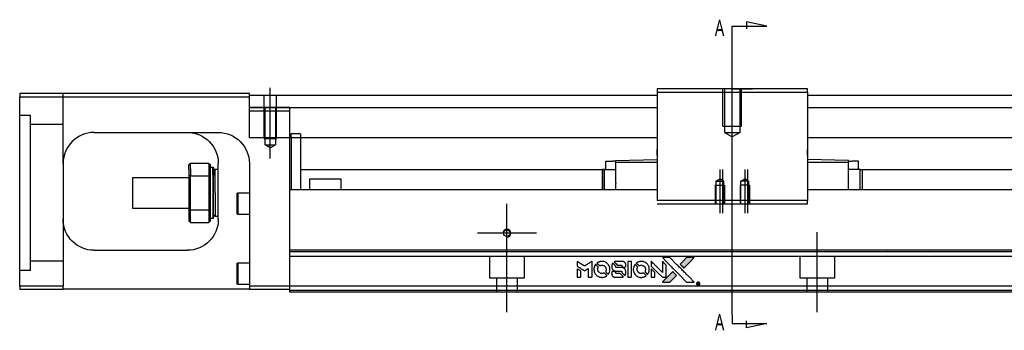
# Model space of a CAD drawing. Header units: millimetres. Extents: x 1805 to 4914, y -1594 to 860.
# Tile 24 of 41: x 3871 to 4188, y -1278 to -1178. Entities that reach past the tile are written whole.
import ezdxf
from ezdxf.lldxf.tags import DXFTag

# ---------------------------------------------------------------- set-up
doc = ezdxf.new("R2010")
doc.units = ezdxf.units.MM
doc.layers.get('0').update_dxf_attribs({"linetype": 'CONTINUOUS'})
doc.styles.add('CHN', font='Microsoft JhengHei.ttf')
tags = doc.linetypes.add('DASHED', pattern=[25.72, 12.86, -12.86]).pattern_tags.tags
tags[6:7] = [DXFTag(74, 4), DXFTag(75, 0), DXFTag(340, '0'), DXFTag(46, 0.0), DXFTag(50, 0.0), DXFTag(44, 0.0), DXFTag(45, 0.0)]
tags[4:5] = [DXFTag(74, 4), DXFTag(75, 0), DXFTag(340, '0'), DXFTag(46, 0.0), DXFTag(50, 0.0), DXFTag(44, 0.0), DXFTag(45, 0.0)]

# ---------------------------------------------------------------- blocks, each defined once
blk = doc.blocks.new('MosionX logo(完整正式版)')
h = blk.add_hatch(color=22)
h.dxf.hatch_style = 1
h.paths.add_polyline_path([(-1416, 1831), (-1517, 1831), (-1619, 1831), (-1707, 1742, 0.000288), (-1740, 1709, 0.000479), (-1769, 1680, 0.000013), (-1794, 1654, 0.197177), (-1794, 1654, 0.197497), (-1794, 1653, 0.00004), (-1779, 1638, 0.000834), (-1763, 1622, 0.000506), (-1744, 1603), (-1694, 1552), (-1555, 1692)])
h.paths.add_polyline_path([(-1892, 1355), (-1942, 1405, 0.000476), (-1962, 1424, 0.000789), (-1978, 1441, 0.000035), (-1993, 1455, 0.19758), (-1993, 1456, 0.198396), (-1994, 1455, 0.000019), (-2014, 1435, 0.000582), (-2036, 1413, 0.000351), (-2062, 1387, 0.000108), (-2174, 1275, 0.000692), (-2230, 1218, 0.000077), (-2269, 1179, 0.197527), (-2269, 1178, 0.410181), (-2269, 1177, 0.000493), (-2248, 1177, 0.002424), (-2219, 1177, 0.000529), (-2169, 1177), (-2070, 1177), (-1981, 1266)])
at = {"color": 22}
for points in [[(-4562, 1668), (-4562, 1603), (-4545, 1592, -0.000297), (-4534, 1586, -0.000037), (-4510, 1571, -0.000043), (-4482, 1554, -0.000036), (-4452, 1535, 0.000044), (-4422, 1517, 0.000063), (-4396, 1501, 0.000035), (-4374, 1488, 0.0009), (-4368, 1484), (-4360, 1479), (-4348, 1486, 0.001175), (-4342, 1490, 0.000208), (-4329, 1498, 0.000225), (-4315, 1506, 0.000203), (-4300, 1516, -0.000711), (-4286, 1525, -0.001119), (-4274, 1532, -0.000263), (-4263, 1539, -0.04589), (-4262, 1539, -0.519312), (-4261, 1539, -0.001914), (-4261, 1521, -0.003124), (-4260, 1493, -0.000285), (-4260, 1421), (-4260, 1303), (-4219, 1303, 0.001727), (-4189, 1303, 0.025279), (-4179, 1303, 0.073886), (-4173, 1305, 0.07426), (-4167, 1308, 0.03264), (-4166, 1310, 0.01784), (-4164, 1311, 0.017712), (-4163, 1313, 0.026854), (-4162, 1315), (-4160, 1319), (-4160, 1526), (-4159, 1733), (-4162, 1731, -0.004595), (-4163, 1730, -0.00016), (-4169, 1726, -0.000298), (-4177, 1722, -0.000208), (-4185, 1717, 0.000986), (-4210, 1701, 0.00025), (-4250, 1676, 0.000268), (-4292, 1650, 0.000436), (-4329, 1627, -0.002932), (-4341, 1619, -0.004718), (-4351, 1613, -0.001113), (-4360, 1608, -0.227179), (-4361, 1608, -0.045982), (-4362, 1608, -0.000145), (-4374, 1616, -0.000825), (-4387, 1624, -0.000517), (-4403, 1634, 0.000056), (-4458, 1668, 0.000289), (-4488, 1687, 0.000481), (-4511, 1701, 0.000418), (-4535, 1715), (-4562, 1732)], [(-4068, 1643, 0.064158), (-4094, 1594, 0.06356), (-4108, 1539, 0.064004), (-4107, 1483, 0.066747), (-4091, 1429, 0.04321), (-4073, 1396, 0.044737), (-4050, 1367, 0.044901), (-4021, 1342, 0.044184), (-3989, 1323, 0.026293), (-3965, 1313, 0.033344), (-3941, 1306, 0.033227), (-3917, 1303, 0.025815), (-3890, 1302, 0.023119), (-3864, 1304, 0.031044), (-3841, 1308, 0.031337), (-3819, 1315, 0.024258), (-3796, 1325, 0.015622), (-3788, 1329, 0.008495), (-3778, 1335, 0.008415), (-3769, 1341, 0.020814), (-3763, 1346), (-3760, 1348), (-3791, 1379, 0.002843), (-3814, 1403, 0.033917), (-3823, 1411, 0.087906), (-3831, 1414, 0.073302), (-3839, 1416, 0.022047), (-3843, 1415, 0.026465), (-3847, 1415, 0.022233), (-3851, 1414, 0.009985), (-3857, 1412, -0.039011), (-3876, 1407, -0.044398), (-3896, 1406, -0.045096), (-3915, 1408, -0.04265), (-3934, 1413, -0.071154), (-3961, 1428, -0.068827), (-3983, 1450, -0.068713), (-3998, 1476, -0.070507), (-4005, 1506, -0.028605), (-4006, 1519, -0.031418), (-4005, 1531, -0.031044), (-4002, 1544, -0.02668), (-3998, 1556, 0.038913), (-3996, 1564, 0.043732), (-3995, 1571, 0.047754), (-3995, 1578, 0.075756), (-3997, 1583, 0.07294), (-3999, 1586, 0.003456), (-4006, 1594, 0.005023), (-4017, 1605, 0.002422), (-4030, 1619, 0.000819), (-4042, 1631, 0.001349), (-4053, 1641, 0.0001), (-4062, 1650, 0.205335), (-4062, 1651, 0.219821), (-4063, 1650, 0.002494), (-4064, 1648, 0.007089), (-4066, 1646, 0.004494)], [(-3917, 1731, 0.024131), (-3935, 1728, 0.022344), (-3954, 1723, 0.021883), (-3972, 1717, 0.020884), (-3990, 1709, 0.010669), (-4000, 1703, 0.010389), (-4011, 1697, 0.010913), (-4020, 1692, 0.022227), (-4026, 1687), (-4029, 1685), (-3996, 1653, 0.002452), (-3984, 1640, 0.003628), (-3972, 1630, 0.001662), (-3963, 1621, 0.070159), (-3960, 1619, 0.047671), (-3958, 1618, 0.018624), (-3956, 1618, 0.017921), (-3953, 1617, 0.018804), (-3950, 1617, 0.018255), (-3946, 1617, 0.041312), (-3943, 1617, 0.037164), (-3939, 1618, 0.012342), (-3935, 1620, -0.015101), (-3924, 1624, -0.035998), (-3916, 1626, -0.033244), (-3907, 1627, -0.011249), (-3894, 1627, -0.004059), (-3883, 1627, -0.019693), (-3877, 1627, -0.027943), (-3872, 1626, -0.014411), (-3866, 1624, -0.033089), (-3851, 1619, -0.033887), (-3838, 1613, -0.034021), (-3825, 1604, -0.033942), (-3814, 1594, -0.02816), (-3804, 1582, -0.035032), (-3796, 1570, -0.035269), (-3790, 1557, -0.029196), (-3785, 1543, -0.037862), (-3782, 1526, -0.043657), (-3782, 1510, -0.043064), (-3784, 1494, -0.035184), (-3790, 1477, 0.033699), (-3792, 1470, 0.052815), (-3793, 1463, 0.059167), (-3793, 1456, 0.058972), (-3791, 1450, 0.059208), (-3788, 1445, 0.021125), (-3783, 1439, 0.008691), (-3773, 1429, 0.000851), (-3749, 1405, 0.001873), (-3736, 1393, 0.013884), (-3730, 1387, 0.022355), (-3726, 1385, 0.341453), (-3725, 1385, 0.073011), (-3722, 1388, 0.004587), (-3714, 1399, 0.00748), (-3707, 1411, 0.016837), (-3702, 1420, 0.028606), (-3692, 1443, 0.031352), (-3685, 1465, 0.031004), (-3681, 1489, 0.0268), (-3680, 1514, 0.026698), (-3681, 1541, 0.03002), (-3686, 1566, 0.030357), (-3693, 1590, 0.028554), (-3703, 1614, 0.062944), (-3732, 1658, 0.062206), (-3772, 1694, 0.062448), (-3819, 1719, 0.064355), (-3870, 1731, 0.017377), (-3880, 1731, 0.008369), (-3893, 1731, 0.008367), (-3907, 1731, 0.01757)], [(-3610, 1675, 0.023289), (-3616, 1665, 0.026845), (-3621, 1655, 0.026047), (-3626, 1644, 0.019751), (-3629, 1631, 0.013249), (-3631, 1624, 0.025169), (-3631, 1618, 0.016532), (-3632, 1611, 0.002937), (-3632, 1598, 0.003317), (-3632, 1586, 0.011808), (-3631, 1578, 0.01777), (-3631, 1572, 0.021476), (-3630, 1567, 0.04325), (-3623, 1544, 0.045753), (-3612, 1523, 0.04649), (-3598, 1505, 0.047672), (-3581, 1490, 0.025315), (-3573, 1485, 0.015208), (-3564, 1480, 0.01512), (-3554, 1476, 0.022488), (-3546, 1473, 0.027857), (-3532, 1469, 0.034138), (-3519, 1467, 0.014286), (-3499, 1467, 0.00124), (-3449, 1467, -0.00103), (-3418, 1467, -0.002552), (-3396, 1466, -0.001594), (-3379, 1466, -0.047676), (-3374, 1466, -0.085307), (-3367, 1463, -0.097789), (-3361, 1457, -0.085947), (-3357, 1450, -0.051339), (-3356, 1440, 0.014634), (-3355, 1436, 0.015028), (-3355, 1433, 0.014927), (-3354, 1430, 0.059415), (-3353, 1429, 0.070595), (-3351, 1425, 0.00028), (-3315, 1389, 0.000111), (-3279, 1352, 0.200239), (-3277, 1352, 0.268906), (-3276, 1352, 0.001866), (-3271, 1361, 0.007532), (-3267, 1370, 0.017818), (-3263, 1376, 0.013256), (-3261, 1383, 0.011636), (-3258, 1391, 0.011528), (-3256, 1399, 0.012303), (-3254, 1407, 0.0423), (-3252, 1419, 0.013657), (-3252, 1437, 0.013857), (-3252, 1455, 0.037428), (-3254, 1468, 0.014927), (-3256, 1477, 0.0122), (-3259, 1486, 0.012518), (-3262, 1494, 0.023062), (-3265, 1501, 0.065961), (-3281, 1525, 0.06055), (-3304, 1545, 0.059676), (-3331, 1559, 0.060497), (-3360, 1567, 0.025683), (-3367, 1567, 0.001528), (-3386, 1567, 0.002124), (-3410, 1568, 0.001173), (-3439, 1568, -0.000809), (-3490, 1568, -0.017164), (-3506, 1568, -0.063931), (-3514, 1570, -0.108429), (-3520, 1573, -0.052941), (-3523, 1577, -0.063675), (-3525, 1582, -0.050562), (-3526, 1587, -0.020337), (-3527, 1595, 0.009897), (-3528, 1599, 0.016482), (-3528, 1603, 0.019019), (-3529, 1606, 0.06043), (-3530, 1608, 0.076267), (-3533, 1613, 0.00054), (-3566, 1646, 0.000307), (-3601, 1680, 0.142594), (-3604, 1681, 0.232419), (-3604, 1681, 0.022995), (-3606, 1680, 0.024627), (-3608, 1678, 0.015407)], [(-3516, 1731, 0.018538), (-3522, 1730, 0.010695), (-3530, 1729, 0.01068), (-3538, 1727, 0.017678), (-3544, 1725, 0.013849), (-3551, 1722, 0.011814), (-3559, 1719, 0.004513), (-3566, 1716, 0.290035), (-3566, 1715, 0.196418), (-3566, 1714, 0.000124), (-3554, 1702, 0.001477), (-3540, 1688, 0.000898), (-3524, 1671), (-3481, 1629), (-3427, 1628, -0.001471), (-3387, 1628, -0.028714), (-3374, 1627, -0.097073), (-3367, 1625, -0.084199), (-3361, 1620, -0.042698), (-3359, 1616, -0.053912), (-3357, 1612, -0.051004), (-3356, 1608, -0.032967), (-3355, 1602, 0.00807), (-3355, 1600, 0.003023), (-3355, 1596, 0.002994), (-3355, 1592, 0.003629), (-3355, 1588), (-3354, 1579), (-3313, 1579, 0.001618), (-3293, 1579, 0.005206), (-3280, 1579, 0.00535), (-3271, 1579, 0.060675), (-3268, 1580, 0.048484), (-3266, 1581, 0.02389), (-3264, 1582, 0.022812), (-3261, 1584, 0.02462), (-3259, 1586, 0.061781), (-3255, 1591, 0.080179), (-3253, 1596, 0.048561), (-3252, 1604, 0.010021), (-3251, 1619, 0.016602), (-3252, 1638, 0.031409), (-3254, 1653, 0.036474), (-3258, 1666, 0.03439), (-3263, 1679, 0.065928), (-3277, 1699, 0.069066), (-3296, 1715, 0.065697), (-3319, 1725, 0.051559), (-3346, 1731, 0.020904), (-3360, 1731, 0.000451), (-3431, 1731, 0.000419), (-3502, 1732, 0.022759)], [(-3202, 1517), (-3202, 1303), (-3160, 1303), (-3118, 1303), (-3113, 1306, 0.071429), (-3109, 1309, 0.054799), (-3105, 1313, 0.053585), (-3102, 1318, 0.060698), (-3101, 1323, 0.033975), (-3100, 1332, 0.000112), (-3100, 1441, 0.000726), (-3100, 1548, 0.001084), (-3101, 1641), (-3102, 1732), (-3152, 1732), (-3202, 1732)], [(-3011, 1643, 0.018008), (-3017, 1634, 0.009842), (-3023, 1622, 0.009807), (-3030, 1610, 0.015716), (-3035, 1599, 0.048467), (-3047, 1561, 0.045841), (-3052, 1520, 0.046006), (-3049, 1479, 0.049638), (-3039, 1441, 0.064819), (-3012, 1391, 0.06695), (-2974, 1350, 0.066691), (-2926, 1320, 0.063505), (-2872, 1304, 0.03135), (-2858, 1302, 0.010439), (-2837, 1302, 0.010391), (-2817, 1302, 0.032408), (-2803, 1304, 0.015696), (-2787, 1307, 0.018095), (-2771, 1312, 0.018551), (-2757, 1317, 0.018352), (-2743, 1323, 0.015568), (-2733, 1328, 0.009832), (-2723, 1334, 0.009795), (-2713, 1341, 0.023727), (-2706, 1346), (-2703, 1348), (-2734, 1379, 0.001528), (-2751, 1397, 0.010022), (-2760, 1406, 0.019586), (-2766, 1411, 0.061865), (-2771, 1413, 0.055054), (-2777, 1415, 0.061607), (-2784, 1416, 0.048725), (-2792, 1415, 0.020221), (-2802, 1412, -0.017722), (-2813, 1409, -0.02685), (-2822, 1407, -0.02759), (-2832, 1406, -0.020233), (-2843, 1406, -0.04793), (-2864, 1409, -0.048386), (-2883, 1416, -0.047866), (-2901, 1426, -0.044964), (-2917, 1440, -0.04333), (-2931, 1457, -0.050921), (-2941, 1475, -0.051473), (-2946, 1495, -0.0459), (-2948, 1516, -0.019014), (-2948, 1526, -0.024114), (-2947, 1535, -0.025081), (-2945, 1544, -0.023892), (-2942, 1553, 0.008624), (-2939, 1560, 0.026486), (-2938, 1564, 0.035074), (-2937, 1568, 0.02756), (-2937, 1573, 0.087163), (-2939, 1580, 0.073291), (-2942, 1587, 0.028074), (-2951, 1596, 0.002594), (-2973, 1619), (-3005, 1651)], [(-2860, 1730, 0.023681), (-2878, 1728, 0.022402), (-2896, 1723, 0.021929), (-2914, 1717, 0.020503), (-2931, 1709, 0.013745), (-2941, 1704, 0.009767), (-2952, 1698, 0.009658), (-2962, 1691, 0.027804), (-2968, 1687), (-2971, 1685), (-2939, 1653, 0.002053), (-2924, 1638, 0.006738), (-2914, 1628, 0.007826), (-2907, 1622, 0.063909), (-2903, 1619, 0.061532), (-2897, 1617, 0.068674), (-2891, 1617, 0.052072), (-2885, 1618, 0.019648), (-2875, 1621, -0.018366), (-2864, 1624, -0.0288), (-2854, 1626, -0.029061), (-2844, 1627, -0.019155), (-2832, 1627, -0.053809), (-2807, 1624, -0.058833), (-2784, 1615, -0.058566), (-2764, 1601, -0.052525), (-2746, 1582, -0.044733), (-2737, 1566, -0.040573), (-2729, 1547, -0.041123), (-2725, 1529, -0.04951), (-2725, 1511, -0.017369), (-2725, 1502, -0.024255), (-2727, 1495, -0.023787), (-2729, 1487, -0.015798), (-2732, 1479, 0.010631), (-2734, 1474, 0.033653), (-2735, 1470, 0.037806), (-2736, 1467, 0.016307), (-2736, 1462, 0.068179), (-2734, 1453, 0.095747), (-2731, 1446, 0.033418), (-2722, 1436, 0.002133), (-2695, 1409, 0.001452), (-2680, 1395, 0.012393), (-2673, 1388, 0.020479), (-2668, 1385, 0.344362), (-2667, 1385, 0.074287), (-2663, 1388, 0.005454), (-2656, 1400, 0.008391), (-2649, 1412, 0.017097), (-2643, 1422, 0.027375), (-2635, 1442, 0.02835), (-2628, 1463, 0.027723), (-2624, 1485, 0.023913), (-2623, 1509, 0.027047), (-2623, 1537, 0.031685), (-2627, 1563, 0.032425), (-2634, 1588, 0.031013), (-2644, 1612, 0.037914), (-2661, 1641, 0.040153), (-2682, 1667, 0.039834), (-2707, 1688, 0.036173), (-2736, 1707, 0.040752), (-2765, 1719, 0.035885), (-2796, 1728, 0.035491), (-2828, 1731, 0.037615)], [(-2572, 1669), (-2572, 1604), (-2422, 1453), (-2271, 1303), (-2229, 1303, 0.0008), (-2202, 1303, 0.010795), (-2192, 1303, 0.030495), (-2186, 1304, 0.080372), (-2183, 1305, 0.03816), (-2179, 1308, 0.041799), (-2176, 1310, 0.042486), (-2174, 1314, 0.042078), (-2172, 1317, 0.099276), (-2170, 1322, 0.003302), (-2170, 1343, 0.002586), (-2170, 1380, 0.000204), (-2170, 1477), (-2170, 1633), (-2221, 1683), (-2271, 1733), (-2271, 1583), (-2272, 1433), (-2419, 1582, 0.000253), (-2476, 1639, 0.000412), (-2524, 1687, 0.000041), (-2567, 1730, 0.041338), (-2570, 1732), (-2572, 1734)], [(-2150, 1708, -0.000056), (-2089, 1647, -0.000021), (-2004, 1562, -0.000021), (-1911, 1469, -0.000025), (-1823, 1381), (-1619, 1177), (-1518, 1177), (-1417, 1177), (-1553, 1315, 0.000274), (-1619, 1381, 0.000123), (-1705, 1467, 0.000121), (-1797, 1559, 0.000165), (-1879, 1641), (-2068, 1831), (-2170, 1831), (-2272, 1831)], [(-1707, 1742, 0.000288), (-1740, 1709, 0.000479), (-1769, 1680, 0.000013), (-1794, 1654, 0.197177), (-1794, 1654, 0.197497), (-1794, 1653, 0.00004), (-1779, 1638, 0.000836), (-1763, 1622, 0.000505), (-1744, 1603), (-1694, 1552), (-1555, 1692), (-1416, 1831), (-1517, 1831), (-1619, 1831)], [(-4562, 1417), (-4562, 1303), (-4521, 1303, 0.000842), (-4494, 1303, 0.010591), (-4484, 1303, 0.028995), (-4479, 1303, 0.069543), (-4475, 1305, 0.051063), (-4471, 1307, 0.039932), (-4468, 1310, 0.039414), (-4465, 1314, 0.045845), (-4462, 1318, 0.094811), (-4461, 1322, 0.007124), (-4461, 1333, 0.004713), (-4461, 1352, 0.000534), (-4461, 1395), (-4461, 1469), (-4471, 1475, 0.000828), (-4502, 1494, 0.000879), (-4532, 1513, 0.000048), (-4561, 1530, 0.137596), (-4562, 1531, 0.413028), (-4562, 1530, 0.000016), (-4562, 1497, 0.000623), (-4562, 1460, 0.000374)], [(-3615, 1454, 0.065483), (-3620, 1451, 0.053271), (-3625, 1447, 0.052018), (-3628, 1443, 0.0556), (-3631, 1437, 0.036839), (-3632, 1434, 0.026922), (-3632, 1430, 0.016905), (-3633, 1424, 0.004317), (-3633, 1416, 0.016369), (-3632, 1397, 0.029936), (-3630, 1382, 0.03418), (-3627, 1369, 0.031327), (-3621, 1356, 0.046935), (-3612, 1340, 0.054053), (-3600, 1327, 0.053701), (-3585, 1317, 0.045364), (-3568, 1309, 0.032479), (-3552, 1305, 0.03386), (-3537, 1303, 0.013578), (-3512, 1303, 0.001155), (-3450, 1303, 0.000413), (-3396, 1303, 0.005008), (-3375, 1304, 0.013199), (-3364, 1304, 0.033956), (-3355, 1305, 0.013909), (-3347, 1308, 0.010864), (-3337, 1310, 0.010938), (-3329, 1313, 0.028702), (-3323, 1316), (-3318, 1318), (-3362, 1362), (-3405, 1406), (-3455, 1406, -0.001504), (-3477, 1406, -0.00328), (-3493, 1406, -0.001901), (-3506, 1406, -0.061333), (-3510, 1407, -0.063621), (-3514, 1409, -0.048633), (-3518, 1412, -0.046769), (-3522, 1415, -0.047961), (-3525, 1420, -0.02678), (-3526, 1424, -0.050957), (-3527, 1427, -0.029398), (-3528, 1431, -0.00401), (-3528, 1441), (-3529, 1456), (-3569, 1456, 0.001061), (-3593, 1456, 0.009147), (-3604, 1455, 0.020721), (-3611, 1455, 0.051619)], [(-2572, 1416), (-2572, 1303), (-2530, 1303), (-2488, 1303), (-2483, 1306, 0.03146), (-2480, 1308, 0.026444), (-2478, 1310, 0.026444), (-2476, 1312, 0.031457), (-2475, 1314), (-2472, 1319), (-2471, 1375), (-2471, 1431), (-2521, 1481, 0.000745), (-2540, 1499, 0.001228), (-2556, 1515, 0.000087), (-2571, 1529, 0.195134), (-2571, 1530, 0.412117), (-2572, 1529, 0.000048), (-2572, 1496, 0.00109), (-2572, 1460, 0.000653)], [(-2062, 1387, 0.000108), (-2174, 1275, 0.000692), (-2230, 1218, 0.000077), (-2269, 1179, 0.197527), (-2269, 1178, 0.410182), (-2269, 1177, 0.000493), (-2248, 1177, 0.002424), (-2219, 1177, 0.000529), (-2170, 1177), (-2070, 1177), (-1981, 1266), (-1892, 1355), (-1942, 1405, 0.000476), (-1962, 1424, 0.000789), (-1978, 1441, 0.000035), (-1993, 1455, 0.19758), (-1993, 1456, 0.198396), (-1994, 1455, 0.000019), (-2014, 1435, 0.000582), (-2036, 1413, 0.000351)], [(-1319, 1173, 0.082374), (-1332, 1167, 0.083404), (-1342, 1157, 0.082663), (-1349, 1145, 0.07897), (-1351, 1130, 0.084941), (-1349, 1114, 0.08953), (-1341, 1100, 0.090743), (-1329, 1090, 0.090193), (-1313, 1085, 0.10067), (-1296, 1085, 0.099454), (-1281, 1093, 0.097736), (-1269, 1106, 0.09365), (-1263, 1122, 0.07584), (-1263, 1135, 0.068415), (-1267, 1148, 0.068328), (-1274, 1159, 0.075277), (-1283, 1168, 0.059367), (-1291, 1172, 0.048986), (-1300, 1174, 0.048519), (-1310, 1174, 0.055347)], [(-1325, 1129), (-1325, 1104), (-1322, 1104), (-1319, 1104), (-1319, 1114), (-1319, 1125), (-1313, 1125), (-1306, 1126), (-1302, 1119, -0.003356), (-1300, 1116, -0.002757), (-1298, 1113, -0.002784), (-1296, 1110, -0.007382), (-1295, 1108, 0.019487), (-1294, 1105, 0.098302), (-1293, 1104, 0.116932), (-1291, 1104, 0.032798), (-1289, 1104), (-1285, 1104), (-1288, 1108, 0.005748), (-1289, 1111, 0.002522), (-1291, 1114, 0.002495), (-1293, 1117, 0.00334), (-1295, 1120), (-1299, 1126), (-1296, 1128, 0.066516), (-1292, 1130, 0.085926), (-1290, 1133, 0.082934), (-1289, 1137, 0.05747), (-1289, 1141, 0.023576), (-1289, 1144, 0.043538), (-1289, 1146, 0.050891), (-1290, 1148, 0.049897), (-1291, 1149, 0.067884), (-1295, 1152, 0.077412), (-1298, 1154, 0.049266), (-1304, 1154, 0.012208), (-1313, 1155), (-1325, 1155)], [(-1298, 1147, -0.120545), (-1296, 1144, -0.09136), (-1295, 1141, -0.087576), (-1296, 1137, -0.098026), (-1297, 1134, -0.079907), (-1299, 1133, -0.087697), (-1300, 1132, -0.041371), (-1303, 1132, -0.005557), (-1309, 1132), (-1319, 1131), (-1319, 1140), (-1319, 1149), (-1310, 1149, -0.007471), (-1305, 1149, -0.035301), (-1302, 1148, -0.060486), (-1300, 1148, -0.063546)]]:
    blk.add_lwpolyline(points, format="xyb", close=True, dxfattribs=at)

msp = doc.modelspace()

# ---------------------------------------------------------------- linework, layer by layer
for p, q in [((4100.75, -1180.19), (4111.89, -1180.19)), ((4100.75, -1182.82), (4100.75, -1180.19)), ((4111.89, -1180.19), (4105.31, -1178.75)), ((4105.31, -1178.75), (4105.31, -1180.98)), ((4100.75, -1273.31), (4100.75, -1182.82)), ((4100.75, -1200.39), (4107.25, -1200.39)), ((4100.75, -1273.31), (4100.75, -1275.95)), ((4105.31, -1277.38), (4105.31, -1275.15)), ((4100.75, -1275.95), (4111.89, -1275.95)), ((4111.89, -1275.95), (4105.31, -1277.38))]:
    msp.add_line(p, q)
at = {"ltscale": 0.2}
for p, q in [((4100.75, -1218.83), (4100.75, -1197.39)), ((3951.89, -1222.8), (3951.89, -1199.98)), ((4096.75, -1226.39), (4096.75, -1240.39)), ((4097.64, -1226.39), (4097.64, -1240.39)), ((4104.75, -1226.39), (4104.75, -1240.39)), ((4105.64, -1226.39), (4105.64, -1240.39)), ((4028.14, -1256.41), (4028.14, -1237.36)), ((4028.14, -1272.3), (4028.14, -1246.55)), ((4128.14, -1272.3), (4128.14, -1246.55)), ((4037.67, -1246.89), (4018.62, -1246.89))]:
    msp.add_line(p, q, dxfattribs=at)
at = {"linetype": 'Continuous'}
for p, q in [((3871.14, -1201.89), (3871.14, -1202.89)), ((3945.14, -1201.89), (3871.14, -1201.89)), ((3945.14, -1202.89), (3945.14, -1201.89)), ((3945.14, -1202.39), (4076.5, -1202.39)), ((4076.5, -1200.39), (4076.5, -1201.39)), ((4125, -1200.39), (4076.5, -1200.39)), ((4076.5, -1201.39), (4076.5, -1236.39)), ((4076.5, -1201.39), (4125, -1201.39)), ((4125, -1201.39), (4125, -1200.39)), ((4125, -1201.39), (4125, -1236.39)), ((4125, -1202.39), (4711.14, -1202.39)), ((3871.14, -1202.89), (3945.14, -1202.89)), ((3871.14, -1263.89), (3871.14, -1202.89)), ((3945.14, -1216.16), (3945.14, -1202.89)), ((3945.14, -1206.39), (4076.5, -1206.39)), ((4125, -1206.39), (4711.14, -1206.39)), ((3895.14, -1214.39), (3935.14, -1214.39)), ((4076.5, -1216.16), (3945.14, -1216.16)), ((3958.14, -1231.89), (3958.14, -1216.16)), ((3958.64, -1216.16), (3958.64, -1232.89)), ((3961.64, -1216.16), (3961.64, -1232.89)), ((4711.14, -1216.16), (4125, -1216.16)), ((4076.5, -1220.89), (4076.5, -1219.89)), ((4076.5, -1221.74), (4076.5, -1220.89)), ((4125, -1220.44), (4125, -1219.89)), ((4125, -1220.94), (4125, -1220.44)), ((4125, -1221.74), (4125, -1220.94)), ((3885.14, -1224.39), (3885.14, -1263.89)), ((3932.14, -1224.39), (3926.14, -1224.39)), ((3926.14, -1226.11), (3926.14, -1224.39)), ((3932.14, -1224.39), (3932.14, -1226.11)), ((3935.14, -1242.39), (3935.14, -1224.39)), ((3945.14, -1224.39), (3945.14, -1263.89)), ((4060.05, -1226.37), (4060.05, -1223.67)), ((4060.05, -1223.67), (4062.25, -1223.67)), ((4063.25, -1223.67), (4062.25, -1223.67)), ((4063.25, -1223.4), (4076.5, -1223.17)), ((4063.25, -1223.97), (4063.25, -1223.4)), ((4063.25, -1230.63), (4063.25, -1223.97)), ((4063.25, -1223.97), (4076.5, -1223.97)), ((4138.25, -1223.4), (4125, -1223.17)), ((4125, -1223.97), (4138.25, -1223.97)), ((4138.25, -1223.97), (4138.25, -1223.4)), ((4138.25, -1223.67), (4139.25, -1223.67)), ((4138.25, -1232.89), (4138.25, -1223.97)), ((4141.45, -1223.67), (4139.25, -1223.67)), ((4141.45, -1226.37), (4141.45, -1223.67)), ((3925.64, -1226.47), (3925.64, -1224.89)), ((3925.64, -1226.47), (3925.64, -1228.48)), ((3926.14, -1226.11), (3926.14, -1228.34)), ((3932.14, -1226.11), (3932.14, -1228.34)), ((3932.64, -1228.48), (3932.64, -1224.89)), ((3932.64, -1225.64), (3933.34, -1225.64)), ((3933.34, -1225.64), (3933.64, -1225.94)), ((3933.34, -1228.06), (3933.34, -1225.64)), ((3933.64, -1225.94), (3933.64, -1228.27)), ((3933.64, -1226.74), (3934.14, -1226.24)), ((3934.14, -1226.24), (3935.14, -1226.24)), ((3934.14, -1233.89), (3934.14, -1226.24)), ((3961.65, -1226.39), (4058.9, -1226.39)), ((4058.85, -1226.37), (4058.85, -1232.89)), ((4058.85, -1226.37), (4058.9, -1226.37)), ((4059.57, -1226.37), (4058.9, -1226.37)), ((4058.9, -1226.37), (4058.9, -1232.89)), ((4059.57, -1226.37), (4063.25, -1226.37)), ((4059.57, -1232.89), (4059.57, -1226.37)), ((4141.92, -1226.37), (4138.25, -1226.37)), ((4141.92, -1232.89), (4141.92, -1226.37)), ((4141.92, -1226.37), (4142.6, -1226.37)), ((4142.6, -1226.37), (4142.6, -1232.89)), ((4142.65, -1226.37), (4142.6, -1226.37)), ((4142.6, -1226.39), (4698.14, -1226.39)), ((4142.65, -1226.37), (4142.65, -1232.89)), ((3907.64, -1228.89), (3925.64, -1228.89)), ((3907.64, -1233.89), (3907.64, -1228.89)), ((3925.64, -1228.48), (3925.64, -1239.3)), ((3926.14, -1239.44), (3926.14, -1228.34)), ((3926.14, -1228.34), (3932.14, -1228.34)), ((3932.14, -1228.34), (3932.14, -1239.44)), ((3932.64, -1239.3), (3932.64, -1228.48)), ((3933.34, -1228.06), (3933.34, -1242.14)), ((3933.64, -1241.84), (3933.64, -1228.27)), ((3964.64, -1229.39), (3974.64, -1229.39)), ((3964.64, -1232.89), (3964.64, -1229.39)), ((3974.64, -1229.39), (3974.64, -1232.89)), ((4063.25, -1230.63), (4063.25, -1230.85)), ((4063.25, -1232.89), (4063.25, -1230.85)), ((3907.64, -1238.89), (3907.64, -1233.89)), ((3934.14, -1233.89), (3934.14, -1241.54)), ((3941.14, -1234.07), (3941.39, -1233.82)), ((3941.14, -1234.07), (3941.14, -1237.32)), ((3941.39, -1233.82), (3945.14, -1233.82)), ((3941.39, -1233.82), (3941.39, -1237.32)), ((3958.14, -1232.89), (3958.14, -1231.89)), ((4076.5, -1232.89), (3958.14, -1232.89)), ((3958.14, -1252.34), (3958.14, -1232.89)), ((4698.14, -1232.89), (4125, -1232.89)), ((3941.14, -1237.32), (3941.14, -1240.57)), ((3941.39, -1237.32), (3941.39, -1240.82)), ((4125, -1236.39), (4076.5, -1236.39)), ((4125, -1237.39), (4125, -1236.39)), ((3925.64, -1238.89), (3907.64, -1238.89)), ((3925.64, -1239.3), (3925.64, -1242.89)), ((3926.14, -1243.39), (3926.14, -1239.44)), ((3932.14, -1239.44), (3926.14, -1239.44)), ((3932.14, -1239.44), (3932.14, -1243.39)), ((3932.64, -1242.89), (3932.64, -1239.3)), ((4076.5, -1237.39), (4125, -1237.39)), ((3926.14, -1243.39), (3932.14, -1243.39)), ((3933.34, -1242.14), (3932.64, -1242.14)), ((3933.64, -1241.84), (3933.34, -1242.14)), ((3934.14, -1241.54), (3933.64, -1241.04)), ((3935.14, -1241.54), (3934.14, -1241.54)), ((3941.39, -1240.82), (3941.14, -1240.57)), ((3945.14, -1240.82), (3941.39, -1240.82)), ((3895.14, -1252.39), (3925.14, -1252.39)), ((4698.14, -1252.34), (3958.14, -1252.34)), ((3958.14, -1252.84), (3958.14, -1252.34)), ((3958.14, -1263.89), (3958.14, -1252.84)), ((3941.14, -1256.64), (3941.39, -1256.39)), ((3941.14, -1256.64), (3941.14, -1259.89)), ((3941.39, -1256.39), (3945.14, -1256.39)), ((3941.39, -1256.39), (3941.39, -1259.89)), ((3941.14, -1259.89), (3941.14, -1263.14)), ((3941.39, -1259.89), (3941.39, -1263.39)), ((3871.14, -1263.89), (3871.14, -1264.89)), ((3885.14, -1263.89), (3871.14, -1263.89)), ((3871.14, -1264.89), (3885.14, -1264.89)), ((3885.14, -1264.89), (3885.14, -1263.89)), ((3945.14, -1264.89), (3885.14, -1264.89)), ((3941.39, -1263.39), (3941.14, -1263.14)), ((3945.14, -1263.39), (3941.39, -1263.39)), ((3945.14, -1263.89), (3945.14, -1264.89)), ((3958.14, -1263.89), (3945.14, -1263.89)), ((3945.14, -1264.89), (3958.14, -1264.89)), ((4698.14, -1263.89), (3958.14, -1263.89)), ((3958.14, -1265.89), (3958.14, -1263.89)), ((4698.14, -1265.89), (3958.14, -1265.89))]:
    msp.add_line(p, q, dxfattribs=at)
at = {"linetype": 'DASHED', "ltscale": 0.3}
for p, q in [((3885.14, -1224.39), (3885.14, -1201.89)), ((4097.75, -1212.39), (4097.75, -1200.39)), ((4098.25, -1200.39), (4098.25, -1214.39)), ((4103.25, -1214.39), (4103.25, -1200.39)), ((4103.75, -1212.39), (4103.75, -1200.39)), ((3871.14, -1208.89), (3874.64, -1208.89)), ((3874.64, -1258.89), (3874.64, -1208.89)), ((3885.14, -1211.89), (3874.64, -1211.89)), ((4097.75, -1212.39), (4103.75, -1212.39)), ((4098.25, -1214.39), (4103.25, -1214.39)), ((4098.25, -1214.39), (4100.75, -1215.83)), ((4103.25, -1214.39), (4100.75, -1215.83)), ((3885.14, -1255.89), (3874.64, -1255.89))]:
    msp.add_line(p, q, dxfattribs=at)
at = {"linetype": 'DASHED', "ltscale": 0.2}
for p, q in [((3949.89, -1216.39), (3949.89, -1202.39)), ((3953.89, -1216.39), (3953.89, -1202.39)), ((3945.14, -1207.39), (3958.14, -1207.39)), ((3950.24, -1218.39), (3950.24, -1206.39)), ((3953.54, -1206.39), (3953.54, -1218.39)), ((3958.14, -1216.16), (3958.14, -1206.39)), ((3961.64, -1214.89), (3958.64, -1214.89)), ((3958.64, -1216.16), (3958.64, -1214.89)), ((3961.64, -1214.89), (3961.64, -1216.16)), ((3949.89, -1216.39), (3953.89, -1216.39)), ((3950.24, -1218.39), (3953.54, -1218.39)), ((3951.89, -1219.34), (3950.24, -1218.39)), ((3951.89, -1219.34), (3953.54, -1218.39))]:
    msp.add_line(p, q, dxfattribs=at)
at = {"linetype": 'DASHED'}
for p, q in [((3958.14, -1206.39), (3945.14, -1206.39)), ((4125, -1220.44), (4125, -1220.44)), ((4125, -1221.74), (4125, -1221.89)), ((3961.64, -1252.89), (3958.64, -1252.89)), ((4150.89, -1252.66), (4164.14, -1252.89)), ((4698.14, -1254.39), (3958.14, -1254.39)), ((4022.64, -1261.39), (4022.64, -1254.39)), ((4033.64, -1254.39), (4033.64, -1261.39)), ((4122.64, -1261.39), (4122.64, -1254.39)), ((4133.64, -1254.39), (4133.64, -1261.39)), ((3874.64, -1258.89), (3871.14, -1258.89)), ((4033.64, -1261.39), (4022.64, -1261.39)), ((4024.84, -1265.89), (4024.84, -1261.39)), ((4031.44, -1261.39), (4031.44, -1265.89)), ((4133.64, -1261.39), (4122.64, -1261.39)), ((4124.84, -1265.89), (4124.84, -1261.39)), ((4131.44, -1261.39), (4131.44, -1265.89)), ((4698.14, -1265.39), (3958.14, -1265.39))]:
    msp.add_line(p, q, dxfattribs=at)
at = {"linetype": 'DASHED', "ltscale": 0.1}
for p, q in [((3958.14, -1207.39), (3958.14, -1206.39)), ((4095.5, -1230.08), (4096.75, -1229.36)), ((4095.5, -1230.08), (4095.5, -1237.39)), ((4095.5, -1230.08), (4098, -1230.08)), ((4098, -1230.08), (4096.75, -1229.36)), ((4098, -1237.39), (4098, -1230.08)), ((4103.5, -1230.08), (4104.75, -1229.36)), ((4103.5, -1237.39), (4103.5, -1230.08)), ((4106, -1230.08), (4103.5, -1230.08)), ((4106, -1230.08), (4104.75, -1229.36)), ((4106, -1230.08), (4106, -1237.39)), ((4095.25, -1231.39), (4098.25, -1231.39)), ((4095.25, -1231.39), (4095.25, -1237.39)), ((4098.25, -1231.39), (4098.25, -1237.39)), ((4106.25, -1231.39), (4103.25, -1231.39)), ((4103.25, -1231.39), (4103.25, -1237.39)), ((4106.25, -1231.39), (4106.25, -1237.39))]:
    msp.add_line(p, q, dxfattribs=at)
at = {"linetype": 'Continuous'}
msp.add_circle((4028.14, -1246.89), 1.07, dxfattribs=at)
msp.add_arc((3895.14, -1224.39), 10, 90, 180, dxfattribs=at)
at = {"linetype": 'Continuous', "extrusion": (0, 0, -1)}
for centre, start, end in [((-3925.14, -1224.39), 90, 180), ((-3935.14, -1224.39), 90, 180), ((-3895.14, -1242.39), 270, 0), ((-3925.14, -1242.39), 180, 270)]:
    msp.add_arc(centre, 10, start, end, dxfattribs=at)
msp.add_arc((4028.14, -1246.89), 1.3, 270, 180)
at = {"linetype": 'Continuous'}
for points, degree in [([(3890.14, -1215.73), (3890.11, -1215.75), (3890.08, -1215.77), (3890.05, -1215.78)], 3), ([(3926.14, -1224.39), (3925.97, -1224.56), (3925.81, -1224.72), (3925.64, -1224.89)], 3), ([(3932.14, -1224.39), (3932.31, -1224.56), (3932.47, -1224.72), (3932.64, -1224.89)], 3), ([(3926.14, -1228.34), (3925.97, -1228.39), (3925.81, -1228.44), (3925.64, -1228.48)], 3), ([(3932.64, -1228.48), (3932.47, -1228.44), (3932.31, -1228.39), (3932.14, -1228.34)], 3), ([(3926.14, -1239.44), (3925.97, -1239.39), (3925.81, -1239.34), (3925.64, -1239.3)], 3), ([(3932.64, -1239.3), (3932.47, -1239.34), (3932.31, -1239.39), (3932.14, -1239.44)], 3), ([(3925.64, -1242.89), (3925.81, -1243.06), (3925.97, -1243.22), (3926.14, -1243.39)], 3), ([(3932.64, -1242.89), (3932.47, -1243.06), (3932.31, -1243.22), (3932.14, -1243.39)], 3), ([(4698.14, -1252.84), (3958.14, -1252.84)], 1)]:
    msp.add_open_spline(points, degree=degree, dxfattribs=at)
msp.add_open_spline([(3885.71, -1221.08), (3885.62, -1221.34), (3885.48, -1221.77), (3885.38, -1222.21), (3885.34, -1222.39)], degree=3, knots=[0, 0, 0, 0, 0.596588, 1, 1, 1, 1], dxfattribs=at)

# ---------------------------------------------------------------- block references
at = {"xscale": 0.012, "yscale": 0.012, "zscale": 0.012}
msp.add_blockref('MosionX logo(完整正式版)', (4105.48, -1276.73), dxfattribs=at)

# ---------------------------------------------------------------- texts
at = {"style": 'CHN', "width": 0.7}
for p in [(4095.13, -1183.32), (4095.13, -1278.17)]:
    msp.add_text('A', height=5.25, dxfattribs=at).set_placement(p)

doc.saveas('drawing.dxf')
